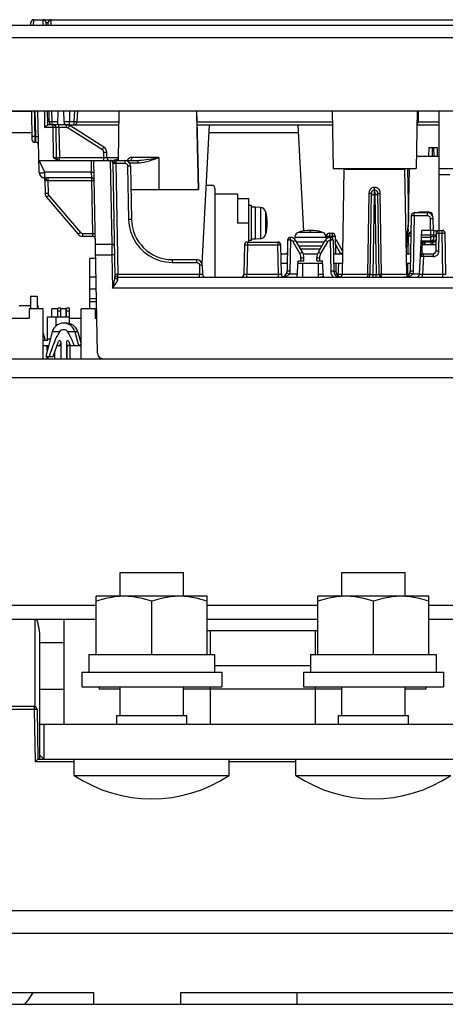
# Model space of a CAD drawing. Extents: x 29 to 422, y -226 to 287.
# Tile 41 of 63: x 183 to 190, y 61 to 78. Entities that reach past the tile are written whole.
import ezdxf

# ---------------------------------------------------------------- set-up
doc = ezdxf.new("R2010")
doc.units = 0
doc.header["$LTSCALE"] = 23.1
for name, color, linetype in [('ALL_FEATURES', 7, 'CONTINUOUS'), ('LAY0001', 7, 'CONTINUOUS'), ('LAY0002', 7, 'CONTINUOUS'), ('LAY0003', 7, 'CONTINUOUS'), ('LAY0004', 7, 'CONTINUOUS'), ('LAY0005', 7, 'CONTINUOUS'), ('LAY0006-1', 7, 'CONTINUOUS'), ('LAY0006-2', 7, 'CONTINUOUS')]:
    doc.layers.add(name, color=color, linetype=linetype)

msp = doc.modelspace()

# ---------------------------------------------------------------- linework, layer by layer
at = {"layer": 'ALL_FEATURES', "color": 9, "linetype": 'CONTINUOUS'}
for p, q in [((173.59, 76.21), (183.139, 76.21)), ((184.246, 73.37), (184.14, 73.37)), ((184.14, 72.95), (184.253, 72.95))]:
    msp.add_line(p, q, dxfattribs=at)
at = {"layer": 'ALL_FEATURES', "color": 7, "linetype": 'CONTINUOUS'}
for p, q in [((184.25, 73.16), (184.14, 73.16)), ((184.14, 73), (184.252, 73)), ((183.284, 65.11), (183.284, 67.18)), ((187.686, 61.11), (187.686, 60.91)), ((176.26, 60.91), (198.72, 60.91))]:
    msp.add_line(p, q, dxfattribs=at)
at = {"layer": 'ALL_FEATURES', "color": 3, "linetype": 'CONTINUOUS'}
msp.add_line((183.35, 65.11), (183.284, 65.176), dxfattribs=at)
at = {"layer": 'ALL_FEATURES', "color": 7, "linetype": 'CONTINUOUS'}
for centre, start, end in [((182.284, 67.18), 0, 19.2994), ((182.284, 61.58), 317.7958, 331.9261)]:
    msp.add_arc(centre, 1, start, end, dxfattribs=at)
at = {"layer": 'LAY0001', "color": 7, "linetype": 'CONTINUOUS'}
for p, q in [((205, 77.68), (137.9, 77.68)), ((137.69, 76.22), (205.21, 76.22))]:
    msp.add_line(p, q, dxfattribs=at)
at = {"layer": 'LAY0001', "color": 9, "linetype": 'CONTINUOUS'}
msp.add_line((204.911, 77.47), (137.99, 77.47), dxfattribs=at)
at = {"layer": 'LAY0002', "color": 9, "linetype": 'CONTINUOUS'}
for p, q in [((183.146, 75.84), (179.82, 75.84)), ((187.719, 75.84), (186.182, 75.84)), ((187.066, 74.563), (187.066, 74.028)), ((187.153, 74.491), (187.153, 74.099)), ((183.62, 72.432), (183.497, 72.432)), ((183.934, 72.432), (183.76, 72.432))]:
    msp.add_line(p, q, dxfattribs=at)
at = {"layer": 'LAY0002', "color": 7, "linetype": 'CONTINUOUS'}
for p, q in [((186.135, 74.945), (186.231, 74.945)), ((186.281, 74.895), (186.281, 73.37)), ((186.281, 74.795), (186.671, 74.795)), ((186.671, 74.795), (186.671, 74.295)), ((186.671, 74.715), (186.861, 74.715)), ((186.861, 74.715), (186.861, 73.97)), ((186.911, 74.595), (186.861, 74.595)), ((186.911, 73.995), (186.911, 74.595)), ((186.981, 74.57), (186.911, 74.57)), ((186.981, 74.02), (186.981, 74.57)), ((187.066, 74.563), (186.981, 74.57)), ((186.861, 74.295), (186.671, 74.295)), ((186.911, 73.995), (186.861, 73.995)), ((186.981, 74.02), (186.911, 74.02)), ((187.066, 74.028), (186.981, 74.02)), ((184.14, 72.825), (184.14, 73.69)), ((184.24, 73.69), (184.14, 73.69)), ((183.121, 73.035), (183.121, 72.825)), ((183.235, 73.035), (183.121, 73.035)), ((183.235, 73.035), (183.235, 72.825)), ((182.93, 72.885), (183.121, 72.885)), ((183.1, 72.825), (183.1, 72.665)), ((183.34, 72.825), (183.1, 72.825)), ((183.235, 72.885), (183.248, 72.885)), ((183.248, 72.885), (183.248, 72.825)), ((183.34, 71.97), (183.34, 72.825)), ((183.49, 72.685), (183.49, 72.825)), ((183.59, 72.825), (183.49, 72.825)), ((183.59, 72.685), (183.59, 72.835)), ((183.64, 72.835), (183.59, 72.835)), ((183.64, 72.785), (183.59, 72.785)), ((183.64, 72.685), (183.64, 72.835)), ((183.73, 72.825), (183.64, 72.825)), ((183.73, 72.825), (183.73, 72.685)), ((183.74, 72.685), (183.74, 72.835)), ((183.79, 72.835), (183.74, 72.835)), ((183.79, 72.785), (183.74, 72.785)), ((183.79, 72.573), (183.79, 72.835)), ((183.99, 71.97), (183.99, 72.825)), ((184.23, 72.825), (183.99, 72.825)), ((184.23, 72.825), (184.23, 72.665)), ((182.33, 72.665), (183.1, 72.665)), ((183.41, 72.685), (183.41, 72.285)), ((183.79, 72.685), (183.41, 72.685)), ((183.56, 72.685), (183.56, 72.531)), ((183.79, 72.665), (183.99, 72.665)), ((184.258, 72.685), (184.23, 72.685)), ((184.23, 72.665), (184.258, 72.665)), ((183.34, 72.407), (183.373, 72.285)), ((183.497, 72.432), (183.384, 72.01)), ((183.884, 72.432), (183.947, 72.195)), ((183.934, 72.432), (183.99, 72.221)), ((183.415, 72.285), (183.34, 72.285)), ((183.415, 72.305), (183.415, 72.285)), ((183.463, 72.305), (183.415, 72.305)), ((183.51, 72.01), (183.602, 72.267)), ((183.626, 72.195), (183.64, 72.235)), ((183.64, 72.26), (183.64, 71.97)), ((183.74, 72.26), (183.74, 71.97)), ((183.779, 72.267), (183.805, 72.195)), ((183.79, 72.235), (183.79, 72.205)), ((183.34, 72.195), (183.434, 72.195)), ((183.41, 72.109), (183.41, 72.195)), ((183.425, 72.165), (183.425, 72.195)), ((183.54, 71.97), (183.54, 72.095)), ((183.576, 72.195), (183.64, 72.195)), ((183.74, 72.205), (183.801, 72.205)), ((183.75, 72.088), (183.74, 72.088)), ((183.74, 72.073), (183.75, 72.073)), ((183.75, 71.97), (183.75, 72.195)), ((183.75, 72.195), (183.99, 72.195)), ((183.77, 72.195), (183.77, 72.205)), ((183.8, 71.97), (183.8, 72.195)), ((183.99, 72.205), (183.945, 72.205)), ((183.384, 72.01), (183.51, 72.01)), ((183.41, 71.97), (183.41, 72.01)), ((183.425, 71.97), (183.425, 72.01))]:
    msp.add_line(p, q, dxfattribs=at)
at = {"layer": 'LAY0002', "color": 40, "linetype": 'CONTINUOUS'}
msp.add_line((187.181, 74.295), (187.157, 74.295), dxfattribs=at)
at = {"layer": 'LAY0002', "color": 7, "linetype": 'CONTINUOUS'}
for points in [[(183.62, 72.432), (183.601, 72.404), (183.583, 72.371), (183.564, 72.333), (183.546, 72.292), (183.527, 72.245), (183.507, 72.194), (183.486, 72.138), (183.465, 72.077), (183.442, 72.01)], [(183.874, 72.195), (183.854, 72.245), (183.835, 72.291), (183.817, 72.333), (183.798, 72.37), (183.779, 72.404), (183.76, 72.432)]]:
    msp.add_lwpolyline(points, dxfattribs=at)
for centre, radius, start, end in [((186.231, 74.895), 0.05, 0, 90), ((187.057, 74.463), 0.1, 16.257, 85), ((186.481, 74.295), 0.7, 343.743, 16.257), ((187.057, 74.127), 0.1, 275, 343.743), ((187.832, 73.045), 0.8, 112.7496, 113.9586), ((183.69, 72.38), 0.2, 15.046, 164.954), ((183.74, 72.38), 0.2, 15.046, 97.2038), ((183.69, 72.38), 0.0872, 36.5519, 143.4481), ((183.62, 72.26), 0.02, 0, 160.4498), ((183.76, 72.26), 0.02, 19.5502, 180)]:
    msp.add_arc(centre, radius, start, end, dxfattribs=at)
at = {"layer": 'LAY0003', "color": 9, "linetype": 'CONTINUOUS'}
for p, q in [((183.177, 77.68), (183.178, 77.78)), ((183.341, 77.68), (183.34, 77.78)), ((183.475, 77.68), (183.476, 77.78)), ((183.402, 77.731), (183.427, 77.731)), ((183.2, 76.22), (183.208, 75.778)), ((183.371, 75.933), (183.366, 76.22)), ((183.494, 76.029), (183.491, 76.22)), ((183.791, 76.22), (183.794, 76.029)), ((183.873, 76.029), (183.883, 76.22)), ((183.511, 75.933), (183.371, 75.933)), ((183.494, 75.98), (183.494, 76.029)), ((183.592, 76.029), (183.494, 76.029)), ((183.511, 75.933), (183.511, 75.98)), ((183.52, 75.418), (183.511, 75.933)), ((183.611, 75.931), (183.611, 75.98)), ((183.611, 75.931), (183.62, 75.419)), ((183.741, 75.931), (183.611, 75.931)), ((183.741, 75.931), (183.741, 75.98)), ((184.355, 75.553), (183.768, 75.923)), ((183.781, 75.972), (183.781, 75.98)), ((183.794, 75.98), (183.794, 76.029)), ((183.873, 76.029), (183.794, 76.029)), ((183.873, 75.98), (183.873, 76.029)), ((183.923, 76.029), (184.641, 76.029)), ((185.977, 76.029), (188.294, 76.029)), ((189.771, 76.029), (190.13, 76.029)), ((183.197, 75.778), (183.197, 75.68)), ((183.208, 75.778), (183.197, 75.778)), ((183.208, 75.778), (183.211, 75.68)), ((190.008, 75.59), (190.005, 75.44)), ((190.033, 75.59), (190.035, 75.44)), ((183.602, 75.419), (183.62, 75.419)), ((183.62, 75.37), (183.62, 75.419)), ((183.62, 75.419), (184.38, 75.419)), ((184.38, 75.419), (184.379, 75.512)), ((184.38, 75.37), (184.38, 75.419)), ((184.43, 75.419), (184.63, 75.419)), ((185.32, 75.419), (184.863, 75.419)), ((185.32, 75.419), (185.32, 74.87)), ((183.265, 75.37), (183.37, 75.168)), ((184.161, 75.37), (184.165, 75.168)), ((184.491, 75.363), (184.211, 75.363)), ((184.491, 75.37), (184.516, 73.936)), ((184.585, 75.37), (184.586, 75.322)), ((184.586, 75.322), (184.62, 73.419)), ((184.586, 75.322), (184.737, 75.322)), ((184.737, 75.37), (184.737, 75.322)), ((184.788, 75.272), (184.804, 74.358)), ((184.819, 75.326), (184.96, 75.326)), ((184.96, 75.37), (184.96, 75.326)), ((183.37, 75.083), (183.37, 75.168)), ((184.165, 75.168), (183.37, 75.168)), ((183.37, 75.074), (183.37, 75.083)), ((184.165, 75.168), (184.167, 75.07)), ((189.467, 75.23), (189.467, 75.22)), ((189.584, 75.23), (189.6, 74.331)), ((190.13, 75.13), (190.31, 75.13)), ((183.37, 75.07), (183.37, 75.074)), ((183.377, 75.068), (183.384, 75.061)), ((183.42, 75.021), (183.395, 75.021)), ((183.42, 75.07), (183.42, 75.021)), ((183.42, 75.021), (183.424, 74.8)), ((184.167, 75.021), (183.42, 75.021)), ((184.167, 75.07), (184.167, 75.021)), ((184.167, 75.021), (184.183, 74.118)), ((184.184, 75.021), (184.167, 75.021)), ((189.019, 74.865), (189.019, 74.911)), ((189.019, 74.911), (189.022, 74.911)), ((189.022, 74.865), (189.022, 74.911)), ((183.436, 74.768), (183.978, 74.136)), ((188.907, 73.419), (188.929, 74.802)), ((188.994, 73.414), (189.018, 74.783)), ((189.003, 74.783), (189.023, 74.783)), ((189.018, 74.783), (189.019, 74.865)), ((189.019, 74.865), (189.022, 74.865)), ((189.022, 74.865), (189.023, 74.783)), ((189.023, 74.783), (189.047, 73.414)), ((189.112, 74.802), (189.134, 73.419)), ((189.699, 74.421), (189.682, 73.468)), ((189.699, 74.421), (189.699, 74.47)), ((189.927, 74.421), (189.699, 74.421)), ((189.799, 74.47), (189.799, 74.483)), ((189.927, 74.421), (189.927, 74.47)), ((189.962, 74.463), (189.962, 74.483)), ((189.98, 74.17), (189.977, 74.372)), ((184.016, 74.118), (184.016, 74.07)), ((184.016, 74.118), (184.183, 74.118)), ((184.183, 74.118), (184.185, 74.07)), ((187.724, 74.142), (188.116, 74.142)), ((188.213, 74.071), (188.228, 74.071)), ((188.228, 74.071), (188.245, 74.071)), ((188.245, 74.071), (188.244, 74.048)), ((188.245, 74.12), (188.245, 74.071)), ((188.245, 74.071), (188.296, 74.071)), ((188.296, 74.12), (188.296, 74.071)), ((188.296, 74.071), (188.297, 74.035)), ((188.296, 74.071), (188.309, 74.071)), ((189.598, 74.185), (189.564, 73.863)), ((189.624, 74.116), (189.634, 74.122)), ((189.624, 74.115), (189.625, 74.122)), ((189.826, 74.091), (189.979, 74.091)), ((189.98, 74.17), (189.979, 74.091)), ((189.979, 74.091), (189.979, 74.056)), ((190.029, 74.09), (189.979, 74.091)), ((190.124, 73.819), (190.13, 74.121)), ((190.13, 74.121), (190.13, 74.17)), ((190.13, 74.121), (190.181, 74.121)), ((190.181, 74.121), (190.181, 74.17)), ((190.193, 73.419), (190.181, 74.121)), ((184.236, 73.936), (184.516, 73.936)), ((184.516, 73.936), (184.519, 73.753)), ((186.809, 73.921), (186.824, 73.921)), ((186.824, 73.921), (186.84, 73.921)), ((186.84, 73.921), (186.831, 73.419)), ((186.84, 73.97), (186.84, 73.921)), ((186.84, 73.921), (187.364, 73.921)), ((187.364, 73.97), (187.364, 73.921)), ((187.373, 73.419), (187.364, 73.921)), ((187.364, 73.921), (187.376, 73.921)), ((187.58, 74.001), (187.57, 73.468)), ((187.58, 74.001), (187.58, 74.05)), ((187.739, 73.774), (187.623, 73.976)), ((187.653, 74.055), (188.188, 74.055)), ((188.101, 73.774), (188.218, 73.976)), ((188.261, 74.05), (188.261, 74.001)), ((188.261, 74.001), (188.271, 73.468)), ((188.439, 73.774), (188.349, 73.931)), ((189.978, 73.985), (189.821, 73.985)), ((189.824, 74.056), (189.979, 74.056)), ((189.838, 73.97), (189.837, 73.93)), ((189.872, 73.93), (189.871, 73.97)), ((189.979, 74.056), (189.978, 73.985)), ((189.978, 73.985), (189.978, 73.97)), ((189.991, 73.931), (189.99, 73.97)), ((190.028, 73.985), (190.013, 73.985)), ((190.028, 74.019), (190.028, 73.985)), ((190.028, 73.985), (190.028, 73.97)), ((184.239, 73.753), (184.519, 73.753)), ((184.519, 73.753), (184.529, 73.181)), ((188.441, 73.77), (188.439, 73.774)), ((189.857, 73.721), (189.857, 73.77)), ((190.024, 73.77), (190.024, 73.721)), ((185.553, 73.67), (185.553, 73.622)), ((185.553, 73.622), (185.967, 73.622)), ((185.967, 73.67), (185.967, 73.622)), ((186.018, 73.572), (186.021, 73.419)), ((187.76, 73.65), (187.759, 73.702)), ((188.08, 73.65), (188.081, 73.702)), ((189.857, 73.721), (189.841, 73.419)), ((190.024, 73.721), (189.857, 73.721)), ((184.602, 73.419), (184.62, 73.419)), ((184.62, 73.37), (184.62, 73.419)), ((184.62, 73.419), (186.021, 73.419)), ((186.021, 73.37), (186.021, 73.419)), ((186.831, 73.37), (186.831, 73.419)), ((186.831, 73.419), (187.373, 73.419)), ((187.373, 73.37), (187.373, 73.419)), ((187.698, 73.419), (187.561, 73.419)), ((188.054, 73.419), (188.142, 73.419)), ((188.321, 73.468), (188.326, 73.468)), ((188.326, 73.468), (188.335, 73.468)), ((188.371, 73.419), (188.907, 73.419)), ((188.907, 73.419), (188.927, 73.419)), ((188.983, 73.414), (189.047, 73.414)), ((188.994, 73.37), (188.994, 73.414)), ((189.047, 73.37), (189.047, 73.414)), ((189.134, 73.419), (189.572, 73.419)), ((189.572, 73.417), (189.583, 73.417)), ((189.791, 73.419), (189.673, 73.419)), ((189.841, 73.37), (189.841, 73.419)), ((189.841, 73.419), (190.193, 73.419)), ((190.193, 73.37), (190.193, 73.419)), ((184.62, 73.333), (184.62, 73.37)), ((200.377, 73.181), (184.529, 73.181))]:
    msp.add_line(p, q, dxfattribs=at)
at = {"layer": 'LAY0003', "color": 7, "linetype": 'CONTINUOUS'}
for p, q in [((183.178, 77.78), (201.016, 77.78)), ((183.127, 77.68), (183.128, 77.731)), ((183.391, 77.68), (183.39, 77.731)), ((183.426, 77.68), (183.427, 77.731)), ((183.139, 76.22), (183.147, 75.729)), ((183.269, 75.168), (183.25, 76.22)), ((183.42, 75.98), (183.416, 76.22)), ((183.444, 76.029), (183.441, 76.22)), ((183.591, 75.98), (183.595, 76.22)), ((183.691, 76.22), (183.694, 76.029)), ((183.923, 76.028), (183.933, 76.22)), ((184.629, 75.37), (184.644, 76.22)), ((188.291, 76.22), (188.308, 75.23)), ((189.75, 76.22), (189.733, 75.23)), ((189.771, 76.029), (189.775, 76.22)), ((190.13, 74.17), (190.13, 76.22)), ((183.741, 75.98), (183.42, 75.98)), ((183.57, 75.419), (183.561, 75.931)), ((183.744, 75.98), (184.64, 75.98)), ((184.382, 75.594), (183.795, 75.965)), ((183.831, 75.942), (183.831, 75.98)), ((185.978, 75.98), (188.295, 75.98)), ((186.064, 73.594), (186.189, 75.98)), ((187.808, 74.154), (187.712, 75.98)), ((189.746, 75.98), (190.13, 75.98)), ((183.211, 75.68), (183.197, 75.68)), ((189.948, 75.59), (189.945, 75.44)), ((189.948, 75.59), (190.093, 75.59)), ((190.093, 75.59), (190.095, 75.44)), ((184.43, 75.419), (184.429, 75.512)), ((189.737, 75.44), (190.13, 75.44)), ((183.265, 75.37), (184.96, 75.37)), ((184.269, 72.068), (184.211, 75.37)), ((184.536, 75.326), (184.57, 73.373)), ((184.837, 75.272), (184.853, 74.358)), ((188.308, 75.23), (189.733, 75.23)), ((188.469, 73.419), (188.5, 75.22)), ((188.5, 75.22), (189.54, 75.22)), ((188.843, 75.23), (188.843, 75.22)), ((189.198, 75.23), (189.198, 75.22)), ((189.417, 75.23), (189.417, 75.22)), ((189.572, 73.419), (189.54, 75.22)), ((189.597, 74.085), (189.617, 75.23)), ((190.13, 75.23), (190.53, 75.23)), ((184.167, 75.07), (183.369, 75.07)), ((183.371, 75.029), (183.375, 74.8)), ((184.844, 74.87), (186.003, 74.87)), ((188.946, 73.419), (188.97, 74.802)), ((189.07, 74.802), (189.095, 73.419)), ((183.399, 74.737), (183.94, 74.105)), ((189.649, 74.421), (189.632, 73.468)), ((189.927, 74.47), (189.699, 74.47)), ((189.962, 74.483), (189.799, 74.483)), ((190.012, 74.422), (190.012, 74.434)), ((189.601, 74.345), (189.562, 73.978)), ((190.03, 74.17), (190.027, 74.372)), ((184.016, 74.07), (184.185, 74.07)), ((188.195, 74.071), (188.194, 74.023)), ((188.245, 74.12), (188.296, 74.12)), ((188.346, 74.071), (188.351, 73.77)), ((189.595, 74.071), (189.589, 73.77)), ((189.791, 73.418), (189.83, 74.17)), ((189.98, 74.17), (189.83, 74.17)), ((190.03, 74.17), (190.028, 74.019)), ((190.03, 74.17), (190.08, 74.17)), ((190.074, 73.819), (190.08, 74.17)), ((190.13, 74.17), (190.181, 74.17)), ((190.243, 73.419), (190.231, 74.121)), ((186.79, 73.921), (186.781, 73.419)), ((186.84, 73.97), (187.364, 73.97)), ((187.423, 73.419), (187.414, 73.921)), ((187.53, 74.001), (187.52, 73.468)), ((187.653, 74.055), (187.65, 74.021)), ((187.783, 73.798), (187.666, 74)), ((188.157, 73.97), (187.683, 73.97)), ((188.117, 73.9), (187.724, 73.9)), ((188.058, 73.798), (188.175, 74)), ((188.188, 74.055), (188.191, 74.021)), ((188.311, 74.001), (188.321, 73.468)), ((188.476, 73.81), (188.366, 74)), ((189.63, 73.93), (189.63, 73.77)), ((189.63, 73.93), (189.64, 73.93)), ((189.818, 73.93), (190.076, 73.93)), ((190.028, 73.97), (189.82, 73.97)), ((189.83, 73.93), (189.83, 73.77)), ((189.885, 73.93), (189.884, 73.97)), ((190.021, 73.93), (190.02, 73.97)), ((188.088, 73.85), (187.753, 73.85)), ((189.63, 73.77), (189.637, 73.77)), ((189.809, 73.77), (190.024, 73.77)), ((185.553, 73.67), (185.967, 73.67)), ((186.067, 73.572), (186.07, 73.419)), ((187.419, 73.61), (187.523, 73.61)), ((187.696, 73.37), (187.71, 73.65)), ((187.708, 73.61), (188.132, 73.61)), ((187.71, 73.65), (187.81, 73.65)), ((187.787, 73.61), (187.787, 73.37)), ((187.81, 73.65), (187.809, 73.702)), ((188.03, 73.65), (188.031, 73.702)), ((188.03, 73.65), (188.13, 73.65)), ((188.054, 73.61), (188.054, 73.37)), ((188.145, 73.37), (188.13, 73.65)), ((188.318, 73.61), (188.472, 73.61)), ((188.354, 73.61), (188.357, 73.468)), ((188.397, 73.391), (188.408, 73.61)), ((189.568, 73.61), (189.635, 73.61)), ((189.586, 73.61), (189.583, 73.417)), ((184.62, 73.37), (200.281, 73.37))]:
    msp.add_line(p, q, dxfattribs=at)
at = {"layer": 'LAY0003', "color": 40, "linetype": 'CONTINUOUS'}
msp.add_line((187.92, 74.147), (187.92, 74.17), dxfattribs=at)
at = {"layer": 'LAY0003', "color": 3, "linetype": 'CONTINUOUS'}
for p, q in [((187.416, 73.77), (187.525, 73.77)), ((187.796, 73.77), (188.045, 73.77)), ((188.315, 73.77), (188.475, 73.77)), ((189.566, 73.77), (189.63, 73.77))]:
    msp.add_line(p, q, dxfattribs=at)
at = {"layer": 'LAY0003', "color": 9, "linetype": 'CONTINUOUS'}
for points in [[(183.39, 77.731), (183.393, 77.731), (183.402, 77.731)], [(183.185, 76.22), (183.187, 76.204), (183.19, 76.159), (183.191, 76.115), (183.192, 76.018)], [(185.97, 76.22), (185.979, 75.842), (185.99, 75.359), (186.001, 74.87)], [(183.192, 76.018), (183.193, 75.964), (183.197, 75.778)], [(183.494, 76.029), (183.481, 76.029), (183.469, 76.029), (183.459, 76.029), (183.451, 76.029), (183.446, 76.029), (183.444, 76.029)], [(183.561, 75.931), (183.559, 75.932), (183.554, 75.932), (183.546, 75.933), (183.536, 75.933), (183.524, 75.933), (183.511, 75.933)], [(183.611, 75.931), (183.599, 75.931), (183.589, 75.931), (183.579, 75.931), (183.571, 75.931), (183.566, 75.931), (183.562, 75.931), (183.561, 75.931)], [(183.794, 76.029), (183.772, 76.029), (183.751, 76.029), (183.732, 76.029), (183.716, 76.029), (183.704, 76.029), (183.696, 76.029), (183.694, 76.029)], [(183.768, 75.923), (183.76, 75.928), (183.751, 75.93), (183.741, 75.931)], [(183.768, 75.923), (183.776, 75.936), (183.784, 75.948), (183.79, 75.957), (183.793, 75.963), (183.795, 75.965)], [(183.923, 76.028), (183.921, 76.027), (183.916, 76.028), (183.908, 76.028), (183.898, 76.028), (183.886, 76.029), (183.873, 76.029)], [(189.771, 76.029), (189.769, 76.029), (189.761, 76.029), (189.749, 76.029), (189.747, 76.029)], [(183.197, 75.778), (183.184, 75.778), (183.172, 75.778), (183.161, 75.778), (183.153, 75.778), (183.148, 75.778), (183.147, 75.778)], [(183.208, 75.778), (183.223, 75.779), (183.237, 75.779), (183.248, 75.779), (183.256, 75.779), (183.258, 75.778)], [(184.355, 75.553), (184.363, 75.566), (184.371, 75.578), (184.377, 75.587), (184.381, 75.593), (184.382, 75.594)], [(183.52, 75.418), (183.529, 75.417), (183.539, 75.417), (183.547, 75.418), (183.555, 75.418), (183.561, 75.418), (183.566, 75.418), (183.569, 75.419), (183.57, 75.419)], [(183.57, 75.419), (183.57, 75.419), (183.571, 75.419), (183.573, 75.419), (183.576, 75.419), (183.581, 75.419), (183.587, 75.419), (183.602, 75.419)], [(184.379, 75.512), (184.377, 75.521), (184.374, 75.531), (184.37, 75.539), (184.363, 75.547), (184.355, 75.553)], [(184.379, 75.512), (184.394, 75.512), (184.408, 75.512), (184.419, 75.512), (184.426, 75.512), (184.429, 75.512)], [(184.38, 75.419), (184.391, 75.419), (184.402, 75.419), (184.411, 75.419), (184.419, 75.419), (184.425, 75.419), (184.429, 75.419), (184.43, 75.419)], [(184.863, 75.419), (184.838, 75.416), (184.817, 75.407), (184.8, 75.394), (184.788, 75.377), (184.785, 75.37)], [(184.863, 75.419), (184.861, 75.404), (184.856, 75.39), (184.849, 75.38), (184.84, 75.373), (184.83, 75.37)], [(184.96, 75.326), (184.996, 75.327), (185.033, 75.332), (185.073, 75.339), (185.116, 75.349), (185.162, 75.363), (185.211, 75.379), (185.263, 75.398), (185.32, 75.419)], [(184.96, 75.37), (184.992, 75.371), (185.027, 75.373), (185.065, 75.377), (185.107, 75.382), (185.154, 75.389), (185.204, 75.398), (185.259, 75.408), (185.32, 75.419)], [(184.536, 75.321), (184.534, 75.334), (184.527, 75.346), (184.518, 75.355), (184.505, 75.361), (184.491, 75.363)], [(184.533, 75.371), (184.55, 75.374), (184.57, 75.38)], [(184.585, 75.37), (184.582, 75.368), (184.578, 75.362), (184.574, 75.354), (184.568, 75.345), (184.562, 75.337), (184.555, 75.333), (184.548, 75.33), (184.542, 75.328), (184.538, 75.327), (184.536, 75.326)], [(184.536, 75.322), (184.539, 75.322), (184.546, 75.322)], [(184.546, 75.322), (184.557, 75.322), (184.571, 75.322), (184.586, 75.322)], [(184.57, 75.38), (184.593, 75.387), (184.62, 75.396), (184.63, 75.399)], [(184.737, 75.322), (184.748, 75.321), (184.759, 75.317), (184.769, 75.311), (184.777, 75.303), (184.783, 75.294), (184.787, 75.283), (184.788, 75.272)], [(184.837, 75.272), (184.835, 75.272), (184.828, 75.272), (184.817, 75.272), (184.803, 75.272), (184.788, 75.272)], [(183.37, 75.168), (183.349, 75.159), (183.328, 75.152), (183.309, 75.149), (183.292, 75.149), (183.28, 75.152), (183.272, 75.159), (183.269, 75.168)], [(184.165, 75.168), (184.18, 75.169), (184.194, 75.169), (184.205, 75.169), (184.212, 75.169), (184.215, 75.168)], [(183.395, 75.021), (183.387, 75.022), (183.381, 75.024), (183.375, 75.026), (183.372, 75.028), (183.371, 75.029)], [(183.384, 75.061), (183.39, 75.05), (183.393, 75.037), (183.395, 75.021)], [(184.217, 75.021), (184.217, 75.021), (184.216, 75.021), (184.213, 75.021), (184.21, 75.021), (184.205, 75.021), (184.198, 75.021), (184.184, 75.021)], [(188.929, 74.802), (188.929, 74.809), (188.93, 74.816), (188.931, 74.825), (188.932, 74.834), (188.935, 74.845), (188.939, 74.856), (188.945, 74.868), (188.954, 74.88), (188.966, 74.892), (188.981, 74.902), (189, 74.909), (189.019, 74.911)], [(189.022, 74.911), (189.041, 74.909), (189.059, 74.902), (189.075, 74.892), (189.087, 74.88), (189.095, 74.868), (189.102, 74.856), (189.106, 74.845), (189.109, 74.834), (189.11, 74.825), (189.111, 74.816), (189.112, 74.809), (189.112, 74.802)], [(183.424, 74.8), (183.409, 74.8), (183.395, 74.8), (183.384, 74.8), (183.378, 74.8), (183.375, 74.8)], [(183.436, 74.768), (183.425, 74.758), (183.415, 74.749), (183.406, 74.742), (183.401, 74.738), (183.399, 74.737)], [(183.424, 74.8), (183.425, 74.791), (183.427, 74.783), (183.431, 74.775), (183.436, 74.768)], [(188.97, 74.802), (188.968, 74.802), (188.963, 74.802), (188.954, 74.802), (188.942, 74.802), (188.929, 74.802)], [(188.97, 74.802), (188.971, 74.807), (188.971, 74.813), (188.971, 74.818), (188.972, 74.824), (188.974, 74.83), (188.976, 74.837), (188.979, 74.843), (188.984, 74.849), (188.99, 74.855), (188.999, 74.86), (189.008, 74.864), (189.019, 74.865)], [(188.97, 74.778), (188.972, 74.78), (188.979, 74.781), (188.99, 74.783), (189.003, 74.783)], [(189.022, 74.865), (189.032, 74.864), (189.042, 74.86), (189.05, 74.855), (189.057, 74.849), (189.062, 74.843), (189.065, 74.837), (189.067, 74.83), (189.069, 74.824), (189.069, 74.818), (189.07, 74.813), (189.07, 74.807), (189.07, 74.802)], [(189.071, 74.778), (189.068, 74.78), (189.062, 74.781), (189.051, 74.783), (189.038, 74.783), (189.023, 74.783)], [(189.07, 74.802), (189.072, 74.802), (189.078, 74.802), (189.087, 74.802), (189.098, 74.802), (189.112, 74.802)], [(189.699, 74.421), (189.686, 74.421), (189.674, 74.421), (189.663, 74.421), (189.655, 74.421), (189.65, 74.421), (189.649, 74.421)], [(189.977, 74.372), (189.975, 74.383), (189.972, 74.393), (189.966, 74.403), (189.958, 74.41), (189.948, 74.416), (189.938, 74.42), (189.927, 74.421)], [(190.003, 74.434), (190.006, 74.434), (190.01, 74.434), (190.012, 74.434)], [(184.804, 74.358), (184.813, 74.254), (184.837, 74.151), (184.875, 74.052), (184.927, 73.959), (184.992, 73.875), (185.067, 73.801), (185.152, 73.738), (185.246, 73.688), (185.346, 73.651), (185.449, 73.629), (185.553, 73.622)], [(184.853, 74.358), (184.851, 74.358), (184.844, 74.358), (184.833, 74.358), (184.819, 74.358), (184.804, 74.358)], [(189.977, 74.372), (189.992, 74.372), (190.006, 74.372), (190.017, 74.372), (190.024, 74.372), (190.027, 74.372)], [(183.978, 74.136), (183.966, 74.126), (183.956, 74.118), (183.948, 74.111), (183.942, 74.107), (183.94, 74.105)], [(183.978, 74.136), (183.986, 74.129), (183.995, 74.123), (184.005, 74.12), (184.016, 74.118)], [(184.183, 74.118), (184.198, 74.119), (184.212, 74.119), (184.223, 74.119), (184.23, 74.119), (184.233, 74.118)], [(188.195, 74.071), (188.195, 74.071), (188.196, 74.071), (188.198, 74.071), (188.202, 74.071), (188.207, 74.071), (188.213, 74.071)], [(188.309, 74.071), (188.323, 74.071), (188.329, 74.071), (188.335, 74.071), (188.34, 74.071), (188.343, 74.071), (188.346, 74.071), (188.346, 74.071)], [(189.643, 74.071), (189.632, 74.071), (189.62, 74.071), (189.609, 74.071), (189.601, 74.071), (189.596, 74.071), (189.595, 74.071)], [(189.625, 74.122), (189.631, 74.138), (189.638, 74.15), (189.644, 74.155)], [(189.634, 74.122), (189.641, 74.132), (189.644, 74.139)], [(190.029, 74.09), (190.027, 74.081), (190.022, 74.073), (190.014, 74.065), (190.004, 74.06), (189.992, 74.057), (189.979, 74.056)], [(190.079, 74.089), (190.077, 74.089), (190.072, 74.089), (190.064, 74.089), (190.054, 74.089), (190.042, 74.089), (190.029, 74.089)], [(190.079, 74.089), (190.077, 74.08), (190.072, 74.071), (190.064, 74.064), (190.054, 74.059), (190.042, 74.055), (190.029, 74.054)], [(190.08, 74.121), (190.081, 74.121), (190.086, 74.121), (190.094, 74.121), (190.105, 74.121), (190.117, 74.121), (190.13, 74.121)], [(190.181, 74.121), (190.194, 74.121), (190.206, 74.121), (190.217, 74.121), (190.224, 74.121), (190.23, 74.121), (190.231, 74.121)], [(184.561, 73.893), (184.559, 73.906), (184.552, 73.918), (184.542, 73.928), (184.53, 73.934), (184.516, 73.936)], [(186.79, 73.921), (186.79, 73.921), (186.792, 73.921), (186.794, 73.921), (186.798, 73.921), (186.803, 73.921), (186.809, 73.921)], [(187.376, 73.921), (187.389, 73.921), (187.396, 73.921), (187.402, 73.921), (187.407, 73.921), (187.411, 73.921), (187.413, 73.921), (187.414, 73.921)], [(187.58, 74.001), (187.567, 74.001), (187.554, 74.001), (187.544, 74.001), (187.536, 74.001), (187.531, 74.001), (187.53, 74.001)], [(187.623, 73.976), (187.617, 73.985), (187.609, 73.992), (187.6, 73.997), (187.59, 74), (187.58, 74.001)], [(187.623, 73.976), (187.636, 73.984), (187.648, 73.991), (187.658, 73.996), (187.664, 73.999), (187.666, 74)], [(188.175, 74), (188.177, 73.999), (188.183, 73.996), (188.193, 73.991), (188.205, 73.984), (188.218, 73.976)], [(188.218, 73.976), (188.224, 73.985), (188.232, 73.992), (188.241, 73.997), (188.251, 74), (188.261, 74.001)], [(188.311, 74.001), (188.31, 74.001), (188.305, 74.001), (188.297, 74.001), (188.286, 74.001), (188.274, 74.001), (188.261, 74.001)], [(188.348, 73.99), (188.348, 73.991), (188.358, 73.996), (188.364, 73.999), (188.366, 74)], [(190.028, 74.019), (190.026, 74.01), (190.021, 74.002), (190.013, 73.995), (190.003, 73.989), (189.991, 73.986), (189.978, 73.985)], [(190.078, 74.019), (190.076, 74.01), (190.071, 74.002), (190.063, 73.995), (190.053, 73.989), (190.041, 73.986), (190.028, 73.985)], [(184.564, 73.752), (184.562, 73.752), (184.555, 73.753), (184.545, 73.753), (184.533, 73.753), (184.519, 73.753)], [(187.739, 73.774), (187.753, 73.782), (187.765, 73.788), (187.774, 73.794), (187.781, 73.797), (187.783, 73.798)], [(187.759, 73.702), (187.757, 73.727), (187.75, 73.751), (187.739, 73.774)], [(188.058, 73.798), (188.06, 73.797), (188.066, 73.794), (188.076, 73.788), (188.088, 73.782), (188.101, 73.774)], [(188.081, 73.702), (188.083, 73.721), (188.087, 73.739), (188.093, 73.757), (188.101, 73.774)], [(188.439, 73.774), (188.453, 73.782), (188.465, 73.788), (188.474, 73.794), (188.475, 73.794)], [(190.024, 73.721), (190.046, 73.724), (190.067, 73.731), (190.086, 73.742), (190.102, 73.758), (190.114, 73.777), (190.121, 73.797), (190.124, 73.819)], [(190.074, 73.819), (190.077, 73.82), (190.084, 73.82), (190.095, 73.82), (190.109, 73.82), (190.124, 73.819)], [(185.967, 73.622), (185.978, 73.621), (185.989, 73.617), (185.998, 73.611), (186.006, 73.603), (186.013, 73.594), (186.016, 73.583), (186.018, 73.572)], [(186.067, 73.572), (186.064, 73.572), (186.057, 73.572), (186.047, 73.572), (186.033, 73.572), (186.018, 73.572)], [(187.759, 73.702), (187.775, 73.702), (187.789, 73.702), (187.8, 73.702), (187.807, 73.702), (187.809, 73.702)], [(188.031, 73.702), (188.034, 73.702), (188.041, 73.702), (188.052, 73.702), (188.066, 73.702), (188.081, 73.702)], [(189.857, 73.721), (189.844, 73.722), (189.832, 73.722), (189.822, 73.723), (189.814, 73.723), (189.809, 73.723), (189.807, 73.723)], [(184.57, 73.419), (184.57, 73.419), (184.571, 73.419), (184.573, 73.419), (184.576, 73.419), (184.581, 73.419), (184.587, 73.419), (184.602, 73.419)], [(186.021, 73.419), (186.031, 73.419), (186.042, 73.419), (186.051, 73.419), (186.059, 73.419), (186.065, 73.419), (186.068, 73.419), (186.07, 73.419)], [(186.781, 73.419), (186.782, 73.419), (186.786, 73.419), (186.792, 73.419), (186.8, 73.419), (186.81, 73.419), (186.82, 73.419), (186.831, 73.419)], [(187.373, 73.419), (187.384, 73.419), (187.394, 73.419), (187.404, 73.419), (187.412, 73.419), (187.418, 73.419), (187.421, 73.419), (187.423, 73.419)], [(187.561, 73.419), (187.553, 73.41), (187.542, 73.402), (187.529, 73.393), (187.512, 73.386), (187.494, 73.38), (187.472, 73.375), (187.448, 73.371), (187.42, 73.37)], [(187.561, 73.419), (187.547, 73.425), (187.534, 73.429), (187.523, 73.433), (187.516, 73.435), (187.514, 73.436)], [(187.57, 73.468), (187.555, 73.469), (187.541, 73.469), (187.53, 73.469), (187.523, 73.469), (187.52, 73.468)], [(187.57, 73.468), (187.568, 73.443), (187.561, 73.419)], [(188.321, 73.468), (188.318, 73.469), (188.311, 73.469), (188.3, 73.469), (188.286, 73.469), (188.271, 73.468)], [(188.271, 73.468), (188.273, 73.442), (188.281, 73.416), (188.293, 73.392), (188.31, 73.37)], [(188.335, 73.468), (188.342, 73.468), (188.348, 73.468), (188.353, 73.468), (188.356, 73.468), (188.357, 73.468)], [(188.896, 73.37), (188.899, 73.372), (188.901, 73.377), (188.903, 73.385), (188.905, 73.395), (188.906, 73.407), (188.907, 73.419)], [(188.927, 73.419), (188.935, 73.419), (188.941, 73.419), (188.945, 73.419), (188.946, 73.419)], [(188.946, 73.419), (188.947, 73.418), (188.951, 73.417), (188.957, 73.415), (188.964, 73.414), (188.973, 73.414), (188.983, 73.414)], [(189.047, 73.414), (189.057, 73.414), (189.067, 73.414), (189.076, 73.414), (189.084, 73.415), (189.09, 73.417), (189.093, 73.418), (189.095, 73.419)], [(189.095, 73.419), (189.096, 73.419), (189.1, 73.419), (189.106, 73.419), (189.114, 73.419), (189.134, 73.419)], [(189.145, 73.37), (189.142, 73.372), (189.139, 73.377), (189.137, 73.385), (189.136, 73.395), (189.135, 73.407), (189.134, 73.419)], [(189.673, 73.419), (189.665, 73.41), (189.654, 73.402), (189.641, 73.393), (189.624, 73.386), (189.605, 73.38), (189.584, 73.375), (189.559, 73.371), (189.532, 73.37)], [(189.583, 73.417), (189.584, 73.417), (189.588, 73.417), (189.594, 73.417), (189.602, 73.417), (189.611, 73.417), (189.617, 73.417)], [(189.673, 73.419), (189.658, 73.425), (189.645, 73.429), (189.635, 73.433), (189.628, 73.435), (189.626, 73.436)], [(189.682, 73.468), (189.667, 73.469), (189.653, 73.469), (189.642, 73.469), (189.635, 73.469), (189.632, 73.468)], [(189.682, 73.468), (189.68, 73.443), (189.673, 73.419)], [(189.791, 73.418), (189.792, 73.417), (189.796, 73.417), (189.802, 73.418), (189.81, 73.418), (189.819, 73.418), (189.83, 73.419), (189.841, 73.419)], [(190.193, 73.419), (190.205, 73.419), (190.215, 73.419), (190.225, 73.419), (190.233, 73.419), (190.239, 73.419), (190.242, 73.419), (190.243, 73.419)], [(184.529, 73.181), (184.54, 73.22), (184.549, 73.255), (184.557, 73.286), (184.563, 73.313), (184.567, 73.336), (184.57, 73.357), (184.57, 73.373)], [(184.529, 73.181), (184.552, 73.212), (184.573, 73.24), (184.59, 73.265), (184.603, 73.286), (184.613, 73.305), (184.619, 73.32), (184.62, 73.333)], [(184.62, 73.333), (184.605, 73.335), (184.591, 73.341), (184.58, 73.35), (184.573, 73.361), (184.57, 73.373)]]:
    msp.add_lwpolyline(points, dxfattribs=at)
at = {"layer": 'LAY0003', "color": 7, "linetype": 'CONTINUOUS'}
for points in [[(186.003, 74.87), (185.992, 75.363), (185.981, 75.857), (185.972, 76.22)], [(183.371, 75.933), (183.385, 75.947), (183.397, 75.959), (183.407, 75.968), (183.414, 75.975), (183.419, 75.979), (183.42, 75.98)], [(183.605, 75.37), (183.588, 75.372), (183.571, 75.378), (183.554, 75.388), (183.537, 75.401), (183.52, 75.418)], [(189.63, 74.12), (189.63, 74.12), (189.628, 74.118), (189.624, 74.116)], [(190.03, 74.17), (190.028, 74.17), (190.021, 74.17), (190.01, 74.17), (189.996, 74.17), (189.98, 74.17)]]:
    msp.add_lwpolyline(points, dxfattribs=at)
for centre, radius, start, end in [((183.178, 77.73), 0.05, 90, 179), ((183.34, 77.73), 0.05, 1, 90.0014), ((183.476, 77.73), 0.05, 90.002, 179), ((183.494, 76.03), 0.05, 181, 269.9986), ((183.511, 75.93), 0.05, 1, 90), ((183.744, 76.03), 0.05, 181, 270), ((183.741, 75.88), 0.1, 57.7622, 90), ((183.873, 76.03), 0.05, 270, 357), ((189.721, 76.03), 0.05, 299.7607, 359), ((183.197, 75.73), 0.05, 181, 270), ((183.211, 75.63), 0.05, 1, 90), ((184.329, 75.51), 0.1, 1.0039, 57.7575), ((183.62, 75.42), 0.05, 181, 252.2), ((184.48, 75.42), 0.05, 181, 270), ((184.491, 75.325), 0.045, 1, 90.0015), ((184.737, 75.27), 0.1, 1, 90), ((183.369, 75.17), 0.1, 181, 270), ((183.321, 75.028), 0.05, 1, 71.5226), ((184.167, 75.02), 0.05, 1, 90.0001), ((183.475, 74.802), 0.1, 181.0018, 220.5873), ((189.699, 74.42), 0.05, 90, 179), ((189.799, 74.433), 0.05, 89.9983, 132.1822), ((189.927, 74.37), 0.1, 1.0059, 90), ((189.962, 74.433), 0.05, 1, 89.9984), ((185.553, 74.37), 0.7, 180.9986, 270.0014), ((184.016, 74.17), 0.1, 220.6079, 270), ((184.185, 74.02), 0.05, 1, 90), ((187.752, 74.046), 0.1, 106.257, 175), ((187.92, 73.47), 0.7, 73.743, 106.257), ((188.088, 74.046), 0.1, 5, 73.743), ((188.245, 74.07), 0.05, 90, 179), ((188.296, 74.07), 0.05, 1, 90), ((189.645, 74.07), 0.05, 91.2119, 179), ((190.13, 74.12), 0.05, 90, 179), ((190.181, 74.12), 0.05, 1, 90), ((186.84, 73.92), 0.05, 90, 179), ((187.364, 73.92), 0.05, 1, 90), ((187.58, 74), 0.05, 89.9748, 179), ((187.579, 73.95), 0.1, 30.0052, 89.9748), ((188.261, 73.95), 0.1, 90.0252, 149.9859), ((188.261, 74), 0.05, 1, 90.0252), ((188.279, 73.95), 0.1, 30.0052, 47.1605), ((189.978, 74.02), 0.05, 270, 359), ((190.028, 74.02), 0.05, 270, 359), ((187.61, 73.698), 0.2, 1, 30), ((188.231, 73.698), 0.2, 150, 179), ((189.857, 73.72), 0.05, 90, 177), ((190.024, 73.82), 0.05, 269.9983, 359.0017), ((185.967, 73.57), 0.1, 1.0178, 90), ((184.62, 73.42), 0.05, 181, 270), ((186.12, 73.42), 0.05, 181, 270), ((186.731, 73.42), 0.05, 270, 359), ((187.42, 73.47), 0.1, 270, 359), ((187.473, 73.42), 0.05, 181, 244.8556), ((188.421, 73.47), 0.1, 181.0037, 269.9914), ((188.457, 73.47), 0.1, 181, 257.2266), ((188.419, 73.42), 0.05, 271.7672, 359), ((188.896, 73.42), 0.05, 270, 359), ((189.145, 73.42), 0.05, 181, 270), ((189.532, 73.47), 0.1, 270, 358.9966), ((189.622, 73.42), 0.05, 181, 223.3323), ((189.535, 73.418), 0.048, 333.8119, 359), ((189.741, 73.42), 0.05, 270, 357), ((188.084, 73.47), 0.1, 269.9999, 307.1852), ((184.369, 72.07), 0.1, 181, 270)]:
    msp.add_arc(centre, radius, start, end, dxfattribs=at)
at = {"layer": 'LAY0004', "color": 3, "linetype": 'CONTINUOUS'}
for p, q in [((181.95, 71.97), (201.72, 71.97)), ((184.25, 67.74), (182.27, 67.74)), ((188.05, 67.74), (186.15, 67.74)), ((193.55, 67.74), (189.95, 67.74))]:
    msp.add_line(p, q, dxfattribs=at)
at = {"layer": 'LAY0004', "color": 9, "linetype": 'CONTINUOUS'}
msp.add_line((182.27, 71.65), (201.63, 71.65), dxfattribs=at)
at = {"layer": 'LAY0004', "color": 7, "linetype": 'CONTINUOUS'}
msp.add_line((183.284, 67.11), (183.7, 67.11), dxfattribs=at)
at = {"layer": 'LAY0005', "color": 9, "linetype": 'CONTINUOUS'}
msp.add_line((183.284, 66.31), (183.7, 66.31), dxfattribs=at)
at = {"layer": 'LAY0005', "color": 3, "linetype": 'CONTINUOUS'}
msp.add_line((183.284, 65.71), (183.35, 65.71), dxfattribs=at)
at = {"layer": 'LAY0006-1', "color": 7, "linetype": 'CONTINUOUS'}
for p, q in [((180.65, 67.51), (184.25, 67.51)), ((186.15, 67.51), (188.05, 67.51)), ((189.95, 67.51), (193.55, 67.51))]:
    msp.add_line(p, q, dxfattribs=at)
at = {"layer": 'LAY0006-2', "color": 7, "linetype": 'CONTINUOUS'}
for p, q in [((184.657, 68.31), (185.743, 68.31)), ((184.657, 67.9), (184.657, 68.31)), ((185.744, 67.9), (185.744, 68.31)), ((188.457, 68.31), (189.543, 68.31)), ((188.457, 67.9), (188.457, 68.31)), ((189.544, 67.9), (189.544, 68.31)), ((186.15, 67.9), (184.25, 67.9)), ((184.25, 66.9), (184.25, 67.9)), ((186.15, 66.9), (186.15, 67.9)), ((189.95, 67.9), (188.05, 67.9)), ((188.05, 66.9), (188.05, 67.9)), ((189.95, 66.9), (189.95, 67.9)), ((185.2, 66.9), (185.2, 67.815)), ((189, 66.9), (189, 67.815)), ((183.2, 67.51), (183.2, 66.008)), ((183.7, 65.71), (183.7, 67.51)), ((188.05, 67.31), (186.15, 67.31)), ((184.125, 66.9), (186.275, 66.9)), ((184.125, 66.9), (184.125, 66.6)), ((186.275, 66.9), (186.275, 66.6)), ((187.925, 66.9), (190.075, 66.9)), ((187.925, 66.9), (187.925, 66.6)), ((190.075, 66.9), (190.075, 66.6)), ((187.925, 66.71), (186.275, 66.71)), ((184, 66.6), (186.4, 66.6)), ((184, 66.6), (184, 66.35)), ((186.4, 66.6), (186.4, 66.35)), ((187.8, 66.6), (190.2, 66.6)), ((187.8, 66.6), (187.8, 66.35)), ((190.2, 66.6), (190.2, 66.35)), ((184, 66.35), (186.4, 66.35)), ((184.3, 66.35), (184.3, 66.31)), ((184.657, 66.31), (184.3, 66.31)), ((184.657, 65.86), (184.657, 66.35)), ((185.744, 65.86), (185.744, 66.35)), ((188.457, 66.31), (185.744, 66.31)), ((187.8, 66.35), (190.2, 66.35)), ((188.457, 65.86), (188.457, 66.35)), ((189.544, 65.86), (189.544, 66.35)), ((189.9, 66.31), (189.544, 66.31)), ((189.9, 66.35), (189.9, 66.31)), ((183.186, 66.01), (181.715, 66.01)), ((183.236, 65.961), (183.25, 65.11)), ((184.6, 65.86), (185.8, 65.86)), ((184.6, 65.71), (184.6, 65.86)), ((185.8, 65.71), (185.8, 65.86)), ((188.4, 65.86), (189.6, 65.86)), ((188.4, 65.71), (188.4, 65.86)), ((189.6, 65.71), (189.6, 65.86)), ((183.35, 65.71), (183.35, 65.11)), ((183.25, 65.11), (190.95, 65.11)), ((183.87, 64.83), (183.87, 65.11)), ((186.53, 64.83), (186.53, 65.11)), ((187.67, 64.83), (187.67, 65.11)), ((183.87, 64.83), (186.53, 64.83)), ((187.67, 64.83), (190.33, 64.83)), ((191.426, 62.51), (182.775, 62.51))]:
    msp.add_line(p, q, dxfattribs=at)
at = {"layer": 'LAY0006-2', "color": 9, "linetype": 'CONTINUOUS'}
for p, q in [((186.2, 67.31), (186.2, 66.9)), ((188, 67.31), (188, 66.9)), ((186.2, 66.35), (186.2, 65.71)), ((188, 66.35), (188, 65.71)), ((183.186, 66.01), (183.186, 65.961)), ((183.186, 65.961), (182.776, 65.961)), ((183.186, 65.961), (183.201, 65.061)), ((183.87, 65.061), (183.201, 65.061)), ((187.67, 65.061), (186.53, 65.061)), ((141.768, 62.13), (201.132, 62.13))]:
    msp.add_line(p, q, dxfattribs=at)
at = {"layer": 'LAY0006-2', "color": 3, "linetype": 'CONTINUOUS'}
for p, q in [((183.35, 65.71), (190.85, 65.71)), ((176.7, 61.11), (184.2, 61.11)), ((184.2, 61.11), (184.2, 60.91)), ((185.7, 61.11), (193.2, 61.11)), ((185.7, 60.91), (185.7, 61.11))]:
    msp.add_line(p, q, dxfattribs=at)
at = {"layer": 'LAY0006-2', "color": 7, "linetype": 'CONTINUOUS'}
for points in [[(184.725, 67.9), (184.57, 67.891), (184.413, 67.862), (184.25, 67.815)], [(185.2, 67.815), (185.038, 67.862), (184.881, 67.891), (184.725, 67.9)], [(185.675, 67.9), (185.52, 67.891), (185.363, 67.862), (185.2, 67.815)], [(186.15, 67.815), (185.988, 67.862), (185.831, 67.891), (185.675, 67.9)], [(188.525, 67.9), (188.37, 67.891), (188.213, 67.862), (188.05, 67.815)], [(189, 67.815), (188.838, 67.862), (188.681, 67.891), (188.525, 67.9)], [(189.475, 67.9), (189.32, 67.891), (189.163, 67.862), (189, 67.815)], [(189.95, 67.815), (189.788, 67.862), (189.631, 67.891), (189.475, 67.9)], [(183.25, 65.11), (183.249, 65.109), (183.244, 65.104), (183.237, 65.097), (183.227, 65.087), (183.215, 65.075), (183.201, 65.061)]]:
    msp.add_lwpolyline(points, dxfattribs=at)
at = {"layer": 'LAY0006-2', "color": 9, "linetype": 'CONTINUOUS'}
msp.add_lwpolyline([(183.236, 65.961), (183.233, 65.961), (183.226, 65.961), (183.215, 65.961), (183.201, 65.961), (183.186, 65.961)], dxfattribs=at)
at = {"layer": 'LAY0006-2', "color": 7, "linetype": 'CONTINUOUS'}
for centre, radius, start, end in [((183.186, 65.96), 0.05, 1, 90), ((185.2, 66.841), 2.411, 236.5225, 303.4775), ((189, 66.841), 2.411, 236.5225, 303.4775)]:
    msp.add_arc(centre, radius, start, end, dxfattribs=at)

doc.saveas('drawing.dxf')
